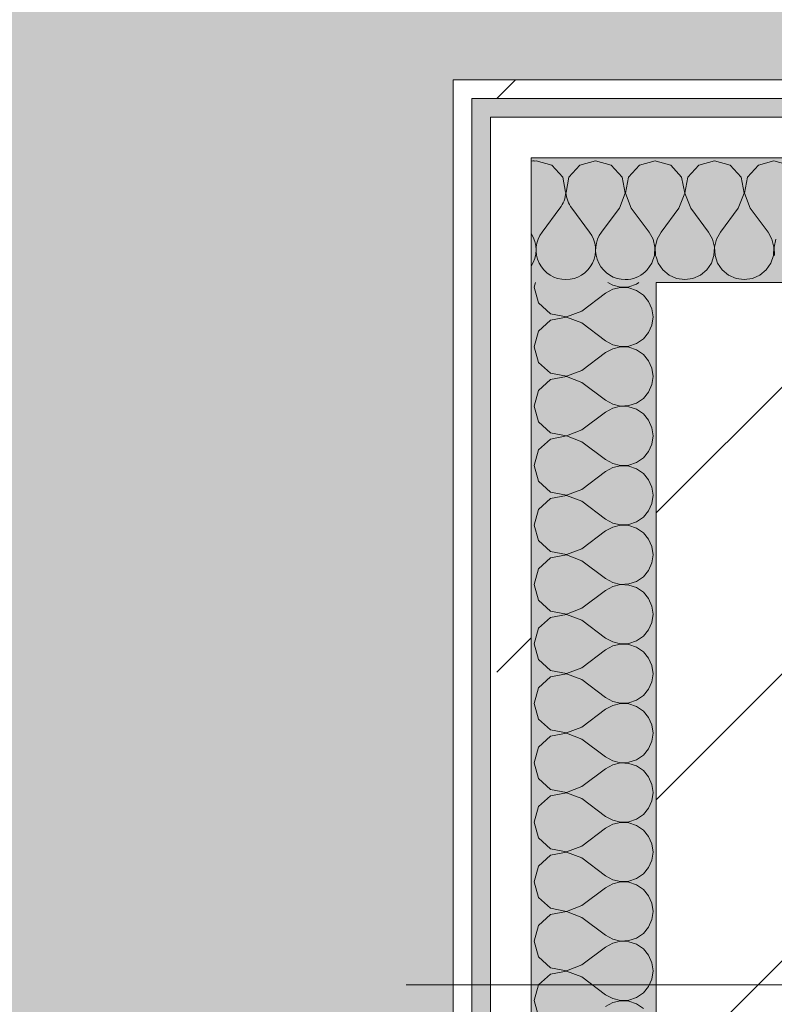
# Model space of a CAD drawing. Header units: millimetres. Extents: x -40968 to 13979, y -19284 to 4746.
# Tile 135 of 173: x -2175 to -1933, y -17020 to -16705. Entities that reach past the tile are written whole.
import ezdxf
from ezdxf.enums import TextEntityAlignment as Align

# ---------------------------------------------------------------- set-up
doc = ezdxf.new("R2010")
doc.units = ezdxf.units.MM
doc.header["$MEASUREMENT"] = 0
doc.linetypes.add('Wipeout_Contour', pattern=[1000, 0, -1000])
for name, color, linetype in [('10_ESTR_Pilars', 7, 'Continuous'), ('Nuevo_05_AUX_Treball', 7, 'Continuous'), ('Nuevo_08_E_Envans secs', 7, 'Continuous')]:
    doc.layers.add(name, color=color, linetype=linetype)
for name, color, linetype, lineweight in [('10_ESTR_Pilars_Pluma_Nº__20', 1, 'Continuous', 5), ('10_ESTR_Pilars_Pluma_Nº__28', 7, 'Continuous', 20), ('10_ESTR_Pilars_Pluma_Nº__42', 8, 'Continuous', 25), ('Nuevo_08_E_Envans secs_Pluma_Nº__1', 7, 'Continuous', 5), ('Nuevo_Sellos de Zona Archicad_Pluma_Nº__1', 7, 'Continuous', 5)]:
    doc.layers.add(name, color=color, linetype=linetype, lineweight=lineweight)
for name, color, linetype, lineweight, true_color in [('Nuevo_08_E_Envans secs_Pluma_Nº__102', 7, 'Continuous', 5, 0xcccccc), ('Nuevo_08_E_Envans secs_Pluma_Nº__171', 171, 'Continuous', 13, 0xaaaaff), ('Nuevo_08_E_Envans secs_Pluma_Nº__177', 7, 'Continuous', 15, 0xf7e046)]:
    doc.layers.add(name, color=color, linetype=linetype, lineweight=lineweight, true_color=true_color)
doc.styles.add('Estilo_Generado_1', font='txt')
pattern_1 = [(45, (0, 0), (-183.8478, 183.8478), [195, -65]), (45, (7e-14, 183.85), (-183.8478, 183.8478), [195, -65])]

# ---------------------------------------------------------------- blocks, each defined once
blk = doc.blocks.new('Planta 2_Passadís_5_1', base_point=(-1416.7, 3400.2))
at = {"layer": 'Nuevo_05_AUX_Treball', "linetype": 'Continuous', "lineweight": 0, "true_color": 0xe5e5e5}
blk.add_hatch(color=254, dxfattribs=at).paths.add_polyline_path([(-28277.4, 3863.45), (-28277.4, 2109.55), (-1619.32, 2109.55), (-1682.64, -12338.98), (-3637.99, -12338.98), (-3641.2, -17111.12), (363.89, -17130.66), (363.89, -11988.98), (6068.89, -11988.98), (6068.89, -9207.42), (358.89, -9207.42), (358.89, 2108.94), (7332.11, 2109.55), (7331.95, 3863.45)])
at = {"layer": 'Nuevo_Sellos de Zona Archicad_Pluma_Nº__1', "color": 7, "lineweight": 5, "style": 'Estilo_Generado_1'}
for tag, p in [('ROOM_NAME', (-1416.7, 3342.05)), ('ROOM_NUMBER', (-1416.7, 3117.65)), ('ROOM_AREA', (-1416.7, 2890.28))]:
    blk.add_attdef(tag, text='', height=120, dxfattribs=at).set_placement(p, align=Align.TOP_LEFT)
blk = doc.blocks.new('*X449')
at = {"layer": 'Nuevo_08_E_Envans secs_Pluma_Nº__102', "color": 254, "linetype": 'Continuous', "lineweight": 5, "true_color": 0xcccccc}
for p, q in [((-2001.9, -16765.17), (-2007.62, -16772.79)), ((-1998.1, -16765.17), (-1992.38, -16772.79)), ((-1988.03, -16772.06), (-1988.57, -16772.79))]:
    blk.add_line(p, q, dxfattribs=at)
for centre, start, end in [((-2009.52, -16759.45), 93.691, 99.5815), ((-2009.52, -16759.45), 323.1301, 356.309), ((-1990.48, -16759.45), 183.9463, 216.8699), ((-2019.05, -16778.5), 326.4651, 33.5349), ((-2000, -16778.5), 143.1301, 270), ((-2000, -16778.5), 270, 36.8699), ((-1980.95, -16778.5), 143.1301, 270), ((-1980.95, -16778.5), 270, 312.3068)]:
    blk.add_arc(centre, 9.52, start, end, dxfattribs=at)
blk = doc.blocks.new('*X450')
at = {"layer": 'Nuevo_08_E_Envans secs_Pluma_Nº__102', "color": 254, "linetype": 'Continuous', "lineweight": 5, "true_color": 0xcccccc}
for p, q in [((-1966.42, -16751.35), (-1971.11, -16750.02)), ((-1962.91, -16755.19), (-1966.42, -16751.35)), ((-1957.39, -16751.35), (-1960.9, -16755.19)), ((-1952.38, -16749.93), (-1957.39, -16751.35)), ((-1947.37, -16751.35), (-1952.38, -16749.93)), ((-1943.86, -16755.19), (-1947.37, -16751.35)), ((-1938.34, -16751.35), (-1941.85, -16755.19)), ((-1933.33, -16749.93), (-1938.34, -16751.35)), ((-1928.33, -16751.35), (-1933.33, -16749.93)), ((-1961.94, -16760.31), (-1962.91, -16755.19)), ((-1960.9, -16755.19), (-1961.87, -16760.31)), ((-1942.9, -16760.31), (-1943.86, -16755.19)), ((-1941.85, -16755.19), (-1942.82, -16760.31)), ((-1963.81, -16765.17), (-1961.94, -16760.31)), ((-1961.87, -16760.31), (-1960, -16765.17)), ((-1944.76, -16765.17), (-1942.9, -16760.31)), ((-1942.82, -16760.31), (-1940.95, -16765.17)), ((-1963.81, -16765.17), (-1969.52, -16772.79)), ((-1960, -16765.17), (-1954.29, -16772.79)), ((-1944.76, -16765.17), (-1950.48, -16772.79)), ((-1940.95, -16765.17), (-1935.24, -16772.79)), ((-1969.52, -16772.79), (-1970.8, -16775.08)), ((-1953.01, -16775.08), (-1954.29, -16772.79)), ((-1950.48, -16772.79), (-1951.75, -16775.08)), ((-1933.97, -16775.08), (-1935.24, -16772.79)), ((-1970.8, -16775.08), (-1971.11, -16776.43)), ((-1952.42, -16777.64), (-1953.01, -16775.08)), ((-1951.75, -16775.08), (-1952.34, -16777.64)), ((-1933.37, -16777.64), (-1933.97, -16775.08)), ((-1932.7, -16775.08), (-1933.29, -16777.64)), ((-1953.39, -16782.76), (-1952.55, -16780.27)), ((-1952.55, -16780.27), (-1952.42, -16777.64)), ((-1952.34, -16777.64), (-1952.22, -16780.27)), ((-1952.22, -16780.27), (-1951.38, -16782.76)), ((-1934.34, -16782.76), (-1933.5, -16780.27)), ((-1933.5, -16780.27), (-1933.37, -16777.64)), ((-1933.29, -16777.64), (-1933.17, -16780.27)), ((-1971.11, -16780.72), (-1970.42, -16782.76)), ((-1970.42, -16782.76), (-1968.94, -16784.92)), ((-1954.87, -16784.92), (-1953.39, -16782.76)), ((-1951.38, -16782.76), (-1949.89, -16784.92)), ((-1935.83, -16784.92), (-1934.34, -16782.76)), ((-1968.94, -16784.92), (-1966.91, -16786.6)), ((-1966.91, -16786.6), (-1964.51, -16787.66)), ((-1959.3, -16787.66), (-1956.9, -16786.6)), ((-1956.9, -16786.6), (-1954.87, -16784.92)), ((-1949.89, -16784.92), (-1947.86, -16786.6)), ((-1947.86, -16786.6), (-1945.46, -16787.66)), ((-1940.25, -16787.66), (-1937.85, -16786.6)), ((-1937.85, -16786.6), (-1935.83, -16784.92)), ((-1964.51, -16787.66), (-1961.9, -16788.02)), ((-1961.9, -16788.02), (-1959.3, -16787.66)), ((-1945.46, -16787.66), (-1942.86, -16788.02)), ((-1942.86, -16788.02), (-1940.25, -16787.66))]:
    blk.add_line(p, q, dxfattribs=at)
blk = doc.blocks.new('*X451')
at = {"layer": 'Nuevo_08_E_Envans secs_Pluma_Nº__102', "color": 254, "linetype": 'Continuous', "lineweight": 5, "true_color": 0xcccccc}
for p, q in [((-2009.52, -16749.93), (-2010.02, -16750.07)), ((-2004.52, -16751.35), (-2009.52, -16749.93)), ((-2001.01, -16755.19), (-2004.52, -16751.35)), ((-1995.48, -16751.35), (-1998.99, -16755.19)), ((-1990.48, -16749.93), (-1995.48, -16751.35)), ((-1985.47, -16751.35), (-1990.48, -16749.93)), ((-1981.96, -16755.19), (-1985.47, -16751.35)), ((-1976.44, -16751.35), (-1979.95, -16755.19)), ((-1971.43, -16749.93), (-1976.44, -16751.35)), ((-1971.11, -16750.02), (-1971.43, -16749.93)), ((-2000.1, -16759.99), (-2001.01, -16755.19)), ((-1998.99, -16755.19), (-1999.93, -16760.15)), ((-1980.99, -16760.31), (-1981.96, -16755.19)), ((-1979.95, -16755.19), (-1980.91, -16760.31)), ((-1982.86, -16765.17), (-1980.99, -16760.31)), ((-1980.91, -16760.31), (-1979.05, -16765.17)), ((-1982.86, -16765.17), (-1988.03, -16772.06)), ((-1979.05, -16765.17), (-1973.33, -16772.79)), ((-1972.06, -16775.08), (-1973.33, -16772.79)), ((-1971.47, -16777.64), (-1972.06, -16775.08)), ((-1971.11, -16776.43), (-1971.39, -16777.64)), ((-1972.43, -16782.76), (-1971.59, -16780.27)), ((-1971.59, -16780.27), (-1971.47, -16777.64)), ((-1971.39, -16777.64), (-1971.26, -16780.27)), ((-1971.26, -16780.27), (-1971.11, -16780.72)), ((-1973.92, -16784.92), (-1972.43, -16782.76)), ((-1974.6, -16785.49), (-1973.92, -16784.92))]:
    blk.add_line(p, q, dxfattribs=at)
blk = doc.blocks.new('Muro_138_1', base_point=(-1621.11, -16788.98))
at = {"color": 254, "linetype": 'Wipeout_Contour', "lineweight": 0, "ltscale": 50554.022042}
blk.add_wipeout([(-2030.11, -16729.98), (-2036.11, -16723.98), (-2036.11, -16729.98)], dxfattribs=at).dxf.layer = 'Nuevo_08_E_Envans secs'
at = {"color": 254, "linetype": 'Wipeout_Contour', "lineweight": 0, "ltscale": 50598.492917}
blk.add_wipeout([(-2011.11, -16748.98), (-2024.11, -16735.98), (-2024.11, -16748.98)], dxfattribs=at).dxf.layer = 'Nuevo_08_E_Envans secs'
at = {"layer": 'Nuevo_08_E_Envans secs_Pluma_Nº__171', "linetype": 'Continuous', "lineweight": 13, "true_color": 0xaaaaff}
h = blk.add_hatch(dxfattribs=at)
h.set_pattern_fill('Panellat_HPL_0001', color=161, style=0, pattern_type=2)
h.set_pattern_definition(pattern_1)
h.paths.add_polyline_path([(-2030.11, -16729.98), (-2036.11, -16723.98), (-2036.11, -16729.98)])
at = {"layer": 'Nuevo_08_E_Envans secs_Pluma_Nº__177', "linetype": 'Continuous', "lineweight": 15, "true_color": 0xf7e046}
h = blk.add_hatch(dxfattribs=at)
h.set_pattern_fill('Panellat_HPL_0001', color=53, style=0, pattern_type=2)
h.set_pattern_definition(pattern_1)
h.paths.add_polyline_path([(-2011.11, -16748.98), (-2024.11, -16735.98), (-2024.11, -16748.98)])
at = {"layer": 'Nuevo_08_E_Envans secs', "color": 7, "lineweight": 20}
blk.add_blockref('*X449', (0, 0), dxfattribs=at)
at = {"color": 254, "linetype": 'Wipeout_Contour', "lineweight": 0, "ltscale": 67298.955119}
blk.add_wipeout([(-2030.11, -16729.98), (-1562.11, -16729.98), (-1562.11, -16723.98), (-2030.11, -16723.98)], dxfattribs=at).dxf.layer = 'Nuevo_08_E_Envans secs'
at = {"color": 254, "linetype": 'Wipeout_Contour', "lineweight": 0, "ltscale": 67359.593913}
blk.add_wipeout([(-2011.11, -16748.98), (-1581.11, -16748.98), (-1581.11, -16735.98), (-2011.11, -16735.98)], dxfattribs=at).dxf.layer = 'Nuevo_08_E_Envans secs'
at = {"layer": 'Nuevo_08_E_Envans secs_Pluma_Nº__171', "linetype": 'Continuous', "lineweight": 13, "true_color": 0xaaaaff}
h = blk.add_hatch(dxfattribs=at)
h.set_pattern_fill('Panellat_HPL_0001', color=161, style=0, pattern_type=2)
h.set_pattern_definition(pattern_1)
h.paths.add_polyline_path([(-2030.11, -16729.98), (-1562.11, -16729.98), (-1562.11, -16723.98), (-2030.11, -16723.98)])
at = {"layer": 'Nuevo_08_E_Envans secs_Pluma_Nº__177', "linetype": 'Continuous', "lineweight": 15, "true_color": 0xf7e046}
h = blk.add_hatch(dxfattribs=at)
h.set_pattern_fill('Panellat_HPL_0001', color=53, style=0, pattern_type=2)
h.set_pattern_definition(pattern_1)
h.paths.add_polyline_path([(-2011.11, -16748.98), (-1581.11, -16748.98), (-1581.11, -16735.98), (-2011.11, -16735.98)])
at = {"layer": 'Nuevo_08_E_Envans secs_Pluma_Nº__1', "color": 7, "linetype": 'Continuous', "lineweight": 5}
for p, q in [((-1568.11, -16729.98), (-2024.11, -16729.98)), ((-1621.11, -16748.98), (-1971.11, -16748.98))]:
    blk.add_line(p, q, dxfattribs=at)
at = {"layer": 'Nuevo_08_E_Envans secs', "color": 7, "lineweight": 20}
blk.add_blockref('*X450', (0, 0), dxfattribs=at)
at = {"color": 254, "linetype": 'Wipeout_Contour', "lineweight": 0, "ltscale": 50546.469891}
blk.add_wipeout([(-2030.11, -16723.98), (-2036.11, -16723.98), (-2030.11, -16729.98)], dxfattribs=at).dxf.layer = 'Nuevo_08_E_Envans secs'
at = {"color": 254, "linetype": 'Wipeout_Contour', "lineweight": 0, "ltscale": 50583.157766}
blk.add_wipeout([(-2011.11, -16735.98), (-2024.11, -16735.98), (-2011.11, -16748.98)], dxfattribs=at).dxf.layer = 'Nuevo_08_E_Envans secs'
at = {"layer": 'Nuevo_08_E_Envans secs_Pluma_Nº__171', "linetype": 'Continuous', "lineweight": 13, "true_color": 0xaaaaff}
h = blk.add_hatch(dxfattribs=at)
h.set_pattern_fill('Panellat_HPL_0001', color=161, style=0, pattern_type=2)
h.set_pattern_definition(pattern_1)
h.paths.add_polyline_path([(-2030.11, -16723.98), (-2036.11, -16723.98), (-2030.11, -16729.98)])
at = {"layer": 'Nuevo_08_E_Envans secs_Pluma_Nº__177', "linetype": 'Continuous', "lineweight": 15, "true_color": 0xf7e046}
h = blk.add_hatch(dxfattribs=at)
h.set_pattern_fill('Panellat_HPL_0001', color=53, style=0, pattern_type=2)
h.set_pattern_definition(pattern_1)
h.paths.add_polyline_path([(-2011.11, -16735.98), (-2024.11, -16735.98), (-2011.11, -16748.98)])
at = {"layer": 'Nuevo_08_E_Envans secs_Pluma_Nº__1', "color": 7, "linetype": 'Continuous', "lineweight": 5}
for p, q in [((-2030.11, -16729.98), (-2030.11, -16735.98)), ((-2024.11, -16729.98), (-2030.11, -16729.98)), ((-2024.11, -16735.98), (-2024.11, -16748.98)), ((-2011.11, -16735.98), (-2024.11, -16735.98)), ((-1581.11, -16735.98), (-2011.11, -16735.98)), ((-2011.11, -16748.98), (-2011.11, -16788.98)), ((-1971.11, -16748.98), (-2011.11, -16748.98))]:
    blk.add_line(p, q, dxfattribs=at)
at = {"layer": 'Nuevo_08_E_Envans secs_Pluma_Nº__1', "color": 7, "linetype": 'Continuous', "lineweight": 5, "flags": 128}
for points in [[(-2036.11, -16723.98), (-2036.11, -16729.98)], [(-1562.11, -16723.98), (-2036.11, -16723.98)]]:
    blk.add_lwpolyline(points, dxfattribs=at)
at = {"layer": 'Nuevo_08_E_Envans secs', "color": 7, "lineweight": 20}
blk.add_blockref('*X451', (0, 0), dxfattribs=at)
blk = doc.blocks.new('*X457')
at = {"layer": 'Nuevo_08_E_Envans secs_Pluma_Nº__102', "color": 254, "linetype": 'Continuous', "lineweight": 5, "true_color": 0xcccccc}
for p, q in [((-2009.73, -16788.98), (-2010.16, -16790.48)), ((-1986.57, -16788.98), (-1985, -16789.84)), ((-1985, -16789.84), (-1982.44, -16790.44)), ((-1979.82, -16790.31), (-1977.33, -16789.47)), ((-1977.33, -16789.47), (-1976.61, -16788.98)), ((-2010.16, -16790.48), (-2008.73, -16795.48)), ((-1994.92, -16798.1), (-1987.3, -16792.38)), ((-1985, -16791.11), (-1987.3, -16792.38)), ((-1982.44, -16790.51), (-1985, -16791.11)), ((-1982.44, -16790.44), (-1979.82, -16790.31)), ((-1979.82, -16790.64), (-1982.44, -16790.51)), ((-1977.33, -16791.48), (-1979.82, -16790.64)), ((-1975.16, -16792.97), (-1977.33, -16791.48)), ((-1973.48, -16794.99), (-1975.16, -16792.97)), ((-2008.73, -16795.48), (-2004.89, -16798.99)), ((-1972.42, -16797.4), (-1973.48, -16794.99)), ((-2004.89, -16798.99), (-1999.78, -16799.96)), ((-1999.78, -16799.96), (-1994.92, -16798.1)), ((-1972.06, -16800), (-1972.42, -16797.4)), ((-2004.89, -16801.01), (-2008.73, -16804.52)), ((-1999.78, -16800.04), (-2004.89, -16801.01)), ((-1994.92, -16801.9), (-1999.78, -16800.04)), ((-1994.92, -16801.9), (-1987.3, -16807.62)), ((-1973.48, -16805.01), (-1972.42, -16802.6)), ((-1972.42, -16802.6), (-1972.06, -16800)), ((-2008.73, -16804.52), (-2010.16, -16809.52)), ((-1975.16, -16807.03), (-1973.48, -16805.01)), ((-1987.3, -16807.62), (-1985, -16808.89)), ((-1985, -16808.89), (-1982.44, -16809.49)), ((-1979.82, -16809.36), (-1977.33, -16808.52)), ((-1977.33, -16808.52), (-1975.16, -16807.03)), ((-2010.16, -16809.52), (-2008.73, -16814.53)), ((-1994.92, -16817.14), (-1987.3, -16811.43)), ((-1985, -16810.16), (-1987.3, -16811.43)), ((-1982.44, -16809.56), (-1985, -16810.16)), ((-1982.44, -16809.49), (-1979.82, -16809.36)), ((-1979.82, -16809.69), (-1982.44, -16809.56)), ((-1977.33, -16810.53), (-1979.82, -16809.69)), ((-1975.16, -16812.02), (-1977.33, -16810.53)), ((-1973.48, -16814.04), (-1975.16, -16812.02)), ((-2008.73, -16814.53), (-2004.89, -16818.04)), ((-1972.42, -16816.45), (-1973.48, -16814.04)), ((-2004.89, -16818.04), (-1999.78, -16819.01)), ((-1999.78, -16819.01), (-1994.92, -16817.14)), ((-1972.06, -16819.05), (-1972.42, -16816.45)), ((-2004.89, -16820.05), (-2008.73, -16823.56)), ((-1999.78, -16819.09), (-2004.89, -16820.05)), ((-1994.92, -16820.95), (-1999.78, -16819.09)), ((-1994.92, -16820.95), (-1987.3, -16826.67)), ((-1973.48, -16824.05), (-1972.42, -16821.65)), ((-1972.42, -16821.65), (-1972.06, -16819.05)), ((-2008.73, -16823.56), (-2010.16, -16828.57)), ((-1975.16, -16826.08), (-1973.48, -16824.05)), ((-1987.3, -16826.67), (-1985, -16827.94)), ((-1985, -16827.94), (-1982.44, -16828.53)), ((-1979.82, -16828.41), (-1977.33, -16827.57)), ((-1977.33, -16827.57), (-1975.16, -16826.08)), ((-2010.16, -16828.57), (-2008.73, -16833.58)), ((-1994.92, -16836.19), (-1987.3, -16830.48)), ((-1985, -16829.2), (-1987.3, -16830.48)), ((-1982.44, -16828.61), (-1985, -16829.2)), ((-1982.44, -16828.53), (-1979.82, -16828.41)), ((-1979.82, -16828.74), (-1982.44, -16828.61)), ((-1977.33, -16829.58), (-1979.82, -16828.74)), ((-1975.16, -16831.06), (-1977.33, -16829.58)), ((-1973.48, -16833.09), (-1975.16, -16831.06)), ((-2008.73, -16833.58), (-2004.89, -16837.09)), ((-1972.42, -16835.49), (-1973.48, -16833.09)), ((-2004.89, -16837.09), (-1999.78, -16838.06)), ((-1999.78, -16838.06), (-1994.92, -16836.19)), ((-1972.06, -16838.1), (-1972.42, -16835.49)), ((-2004.89, -16839.1), (-2008.73, -16842.61)), ((-1999.78, -16838.13), (-2004.89, -16839.1)), ((-1994.92, -16840), (-1999.78, -16838.13)), ((-1994.92, -16840), (-1987.3, -16845.71)), ((-1972.42, -16840.7), (-1972.06, -16838.1)), ((-2008.73, -16842.61), (-2010.16, -16847.62)), ((-1975.16, -16845.13), (-1973.48, -16843.1)), ((-1973.48, -16843.1), (-1972.42, -16840.7)), ((-1987.3, -16845.71), (-1985, -16846.99)), ((-1979.82, -16847.45), (-1977.33, -16846.61)), ((-1977.33, -16846.61), (-1975.16, -16845.13)), ((-2010.16, -16847.62), (-2008.73, -16852.63)), ((-1994.92, -16855.24), (-1987.3, -16849.52)), ((-1985, -16848.25), (-1987.3, -16849.52)), ((-1985, -16846.99), (-1982.44, -16847.58)), ((-1982.44, -16847.66), (-1985, -16848.25)), ((-1982.44, -16847.58), (-1979.82, -16847.45)), ((-1979.82, -16847.78), (-1982.44, -16847.66)), ((-1977.33, -16848.62), (-1979.82, -16847.78)), ((-1975.16, -16850.11), (-1977.33, -16848.62)), ((-2008.73, -16852.63), (-2004.89, -16856.14)), ((-1973.48, -16852.14), (-1975.16, -16850.11)), ((-1972.42, -16854.54), (-1973.48, -16852.14)), ((-2004.89, -16856.14), (-1999.78, -16857.1)), ((-1999.78, -16857.1), (-1994.92, -16855.24)), ((-1972.06, -16857.14), (-1972.42, -16854.54)), ((-2004.89, -16858.15), (-2008.73, -16861.66)), ((-1999.78, -16857.18), (-2004.89, -16858.15)), ((-1994.92, -16859.05), (-1999.78, -16857.18)), ((-1994.92, -16859.05), (-1987.3, -16864.76)), ((-1972.42, -16859.75), (-1972.06, -16857.14)), ((-2008.73, -16861.66), (-2010.16, -16866.67)), ((-1975.16, -16864.17), (-1973.48, -16862.15)), ((-1973.48, -16862.15), (-1972.42, -16859.75)), ((-1987.3, -16864.76), (-1985, -16866.03)), ((-1979.82, -16866.5), (-1977.33, -16865.66)), ((-1977.33, -16865.66), (-1975.16, -16864.17)), ((-2010.16, -16866.67), (-2008.73, -16871.67)), ((-1994.92, -16874.29), (-1987.3, -16868.57)), ((-1985, -16867.3), (-1987.3, -16868.57)), ((-1985, -16866.03), (-1982.44, -16866.63)), ((-1982.44, -16866.71), (-1985, -16867.3)), ((-1982.44, -16866.63), (-1979.82, -16866.5)), ((-1979.82, -16866.83), (-1982.44, -16866.71)), ((-1977.33, -16867.67), (-1979.82, -16866.83)), ((-1975.16, -16869.16), (-1977.33, -16867.67)), ((-2008.73, -16871.67), (-2004.89, -16875.19)), ((-1973.48, -16871.18), (-1975.16, -16869.16)), ((-1972.42, -16873.59), (-1973.48, -16871.18)), ((-2004.89, -16875.19), (-1999.78, -16876.15)), ((-1999.78, -16876.15), (-1994.92, -16874.29)), ((-1972.06, -16876.19), (-1972.42, -16873.59)), ((-2004.89, -16877.2), (-2008.73, -16880.71)), ((-1999.78, -16876.23), (-2004.89, -16877.2)), ((-1994.92, -16878.1), (-1999.78, -16876.23)), ((-1994.92, -16878.1), (-1987.3, -16883.81)), ((-1972.42, -16878.79), (-1972.06, -16876.19)), ((-2008.73, -16880.71), (-2010.16, -16885.71)), ((-1975.16, -16883.22), (-1973.48, -16881.2)), ((-1973.48, -16881.2), (-1972.42, -16878.79)), ((-1987.3, -16883.81), (-1985, -16885.08)), ((-1979.82, -16885.55), (-1977.33, -16884.71)), ((-1977.33, -16884.71), (-1975.16, -16883.22)), ((-2010.16, -16885.71), (-2008.73, -16890.72)), ((-1994.92, -16893.33), (-1987.3, -16887.62)), ((-1985, -16886.35), (-1987.3, -16887.62)), ((-1985, -16885.08), (-1982.44, -16885.68)), ((-1982.44, -16885.75), (-1985, -16886.35)), ((-1982.44, -16885.68), (-1979.82, -16885.55)), ((-1979.82, -16885.88), (-1982.44, -16885.75)), ((-1977.33, -16886.72), (-1979.82, -16885.88)), ((-1975.16, -16888.21), (-1977.33, -16886.72)), ((-2008.73, -16890.72), (-2004.89, -16894.23)), ((-1973.48, -16890.23), (-1975.16, -16888.21)), ((-1972.42, -16892.64), (-1973.48, -16890.23)), ((-1999.78, -16895.2), (-1994.92, -16893.33)), ((-1972.06, -16895.24), (-1972.42, -16892.64)), ((-2004.89, -16896.24), (-2008.73, -16899.75)), ((-2004.89, -16894.23), (-1999.78, -16895.2)), ((-1999.78, -16895.28), (-2004.89, -16896.24)), ((-1994.92, -16897.14), (-1999.78, -16895.28)), ((-1994.92, -16897.14), (-1987.3, -16902.86)), ((-1972.42, -16897.84), (-1972.06, -16895.24)), ((-2008.73, -16899.75), (-2010.16, -16904.76)), ((-1975.16, -16902.27), (-1973.48, -16900.25)), ((-1973.48, -16900.25), (-1972.42, -16897.84)), ((-1987.3, -16902.86), (-1985, -16904.13)), ((-1977.33, -16903.76), (-1975.16, -16902.27)), ((-2010.16, -16904.76), (-2008.73, -16909.77)), ((-1994.92, -16912.38), (-1987.3, -16906.67)), ((-1985, -16905.4), (-1987.3, -16906.67)), ((-1985, -16904.13), (-1982.44, -16904.72)), ((-1982.44, -16904.8), (-1985, -16905.4)), ((-1982.44, -16904.72), (-1979.82, -16904.6)), ((-1979.82, -16904.93), (-1982.44, -16904.8)), ((-1979.82, -16904.6), (-1977.33, -16903.76)), ((-1977.33, -16905.77), (-1979.82, -16904.93)), ((-1975.16, -16907.26), (-1977.33, -16905.77)), ((-2008.73, -16909.77), (-2004.89, -16913.28)), ((-1973.48, -16909.28), (-1975.16, -16907.26)), ((-1972.42, -16911.68), (-1973.48, -16909.28)), ((-1999.78, -16914.25), (-1994.92, -16912.38)), ((-1972.06, -16914.29), (-1972.42, -16911.68)), ((-2004.89, -16915.29), (-2008.73, -16918.8)), ((-2004.89, -16913.28), (-1999.78, -16914.25)), ((-1999.78, -16914.32), (-2004.89, -16915.29)), ((-1994.92, -16916.19), (-1999.78, -16914.32)), ((-1994.92, -16916.19), (-1987.3, -16921.9)), ((-1972.42, -16916.89), (-1972.06, -16914.29)), ((-2008.73, -16918.8), (-2010.16, -16923.81)), ((-1975.16, -16921.32), (-1973.48, -16919.29)), ((-1973.48, -16919.29), (-1972.42, -16916.89)), ((-1987.3, -16921.9), (-1985, -16923.18)), ((-1977.33, -16922.8), (-1975.16, -16921.32)), ((-2010.16, -16923.81), (-2008.73, -16928.82)), ((-1994.92, -16931.43), (-1987.3, -16925.71)), ((-1985, -16924.44), (-1987.3, -16925.71)), ((-1985, -16923.18), (-1982.44, -16923.77)), ((-1982.44, -16923.85), (-1985, -16924.44)), ((-1982.44, -16923.77), (-1979.82, -16923.64)), ((-1979.82, -16923.98), (-1982.44, -16923.85)), ((-1979.82, -16923.64), (-1977.33, -16922.8)), ((-1977.33, -16924.81), (-1979.82, -16923.98)), ((-1975.16, -16926.3), (-1977.33, -16924.81)), ((-2008.73, -16928.82), (-2004.89, -16932.33)), ((-1973.48, -16928.33), (-1975.16, -16926.3)), ((-1972.42, -16930.73), (-1973.48, -16928.33)), ((-1999.78, -16933.29), (-1994.92, -16931.43)), ((-1972.06, -16933.33), (-1972.42, -16930.73)), ((-2004.89, -16934.34), (-2008.73, -16937.85)), ((-2004.89, -16932.33), (-1999.78, -16933.29)), ((-1999.78, -16933.37), (-2004.89, -16934.34)), ((-1994.92, -16935.24), (-1999.78, -16933.37)), ((-1972.42, -16935.94), (-1972.06, -16933.33)), ((-2008.73, -16937.85), (-2010.16, -16942.86)), ((-1994.92, -16935.24), (-1987.3, -16940.95)), ((-1975.16, -16940.36), (-1973.48, -16938.34)), ((-1973.48, -16938.34), (-1972.42, -16935.94)), ((-1987.3, -16940.95), (-1985, -16942.22)), ((-1977.33, -16941.85), (-1975.16, -16940.36)), ((-2010.16, -16942.86), (-2008.73, -16947.86)), ((-1985, -16943.49), (-1987.3, -16944.76)), ((-1985, -16942.22), (-1982.44, -16942.82)), ((-1982.44, -16942.9), (-1985, -16943.49)), ((-1982.44, -16942.82), (-1979.82, -16942.69)), ((-1979.82, -16943.02), (-1982.44, -16942.9)), ((-1979.82, -16942.69), (-1977.33, -16941.85)), ((-1977.33, -16943.86), (-1979.82, -16943.02)), ((-1975.16, -16945.35), (-1977.33, -16943.86)), ((-1994.92, -16950.48), (-1987.3, -16944.76)), ((-1973.48, -16947.37), (-1975.16, -16945.35)), ((-1972.42, -16949.78), (-1973.48, -16947.37)), ((-2008.73, -16947.86), (-2004.89, -16951.38)), ((-1999.78, -16952.34), (-1994.92, -16950.48)), ((-1972.06, -16952.38), (-1972.42, -16949.78)), ((-2004.89, -16953.39), (-2008.73, -16956.9)), ((-2004.89, -16951.38), (-1999.78, -16952.34)), ((-1999.78, -16952.42), (-2004.89, -16953.39)), ((-1994.92, -16954.29), (-1999.78, -16952.42)), ((-1972.42, -16954.98), (-1972.06, -16952.38)), ((-2008.73, -16956.9), (-2010.16, -16961.9)), ((-1994.92, -16954.29), (-1987.3, -16960)), ((-1973.48, -16957.39), (-1972.42, -16954.98)), ((-1987.3, -16960), (-1985, -16961.27)), ((-1977.33, -16960.9), (-1975.16, -16959.41)), ((-1975.16, -16959.41), (-1973.48, -16957.39)), ((-2010.16, -16961.9), (-2008.73, -16966.91)), ((-1985, -16962.54), (-1987.3, -16963.81)), ((-1985, -16961.27), (-1982.44, -16961.87)), ((-1982.44, -16961.94), (-1985, -16962.54)), ((-1982.44, -16961.87), (-1979.82, -16961.74)), ((-1979.82, -16962.07), (-1982.44, -16961.94)), ((-1979.82, -16961.74), (-1977.33, -16960.9)), ((-1977.33, -16962.91), (-1979.82, -16962.07)), ((-1975.16, -16964.4), (-1977.33, -16962.91)), ((-1994.92, -16969.52), (-1987.3, -16963.81)), ((-1973.48, -16966.42), (-1975.16, -16964.4)), ((-1972.42, -16968.83), (-1973.48, -16966.42)), ((-2008.73, -16966.91), (-2004.89, -16970.42)), ((-1999.78, -16971.39), (-1994.92, -16969.52)), ((-1972.06, -16971.43), (-1972.42, -16968.83)), ((-2004.89, -16972.43), (-2008.73, -16975.95)), ((-2004.89, -16970.42), (-1999.78, -16971.39)), ((-1999.78, -16971.47), (-2004.89, -16972.43)), ((-1994.92, -16973.33), (-1999.78, -16971.47)), ((-1972.42, -16974.03), (-1972.06, -16971.43)), ((-2008.73, -16975.95), (-2010.16, -16980.95)), ((-1994.92, -16973.33), (-1987.3, -16979.05)), ((-1973.48, -16976.44), (-1972.42, -16974.03)), ((-1987.3, -16979.05), (-1985, -16980.32)), ((-1977.33, -16979.95), (-1975.16, -16978.46)), ((-1975.16, -16978.46), (-1973.48, -16976.44)), ((-2010.16, -16980.95), (-2008.73, -16985.96)), ((-1985, -16981.59), (-1987.3, -16982.86)), ((-1985, -16980.32), (-1982.44, -16980.91)), ((-1982.44, -16980.99), (-1985, -16981.59)), ((-1982.44, -16980.91), (-1979.82, -16980.79)), ((-1979.82, -16981.12), (-1982.44, -16980.99)), ((-1979.82, -16980.79), (-1977.33, -16979.95)), ((-1977.33, -16981.96), (-1979.82, -16981.12)), ((-1975.16, -16983.45), (-1977.33, -16981.96)), ((-1994.92, -16988.57), (-1987.3, -16982.86)), ((-1973.48, -16985.47), (-1975.16, -16983.45)), ((-1972.42, -16987.87), (-1973.48, -16985.47)), ((-2008.73, -16985.96), (-2004.89, -16989.47)), ((-1999.78, -16990.44), (-1994.92, -16988.57)), ((-1972.06, -16990.48), (-1972.42, -16987.87)), ((-2004.89, -16991.48), (-2008.73, -16994.99)), ((-2004.89, -16989.47), (-1999.78, -16990.44)), ((-1999.78, -16990.51), (-2004.89, -16991.48)), ((-1994.92, -16992.38), (-1999.78, -16990.51)), ((-1972.42, -16993.08), (-1972.06, -16990.48)), ((-2008.73, -16994.99), (-2010.16, -17000)), ((-1994.92, -16992.38), (-1987.3, -16998.1)), ((-1973.48, -16995.48), (-1972.42, -16993.08)), ((-1987.3, -16998.1), (-1985, -16999.37)), ((-1977.33, -16998.99), (-1975.16, -16997.51)), ((-1975.16, -16997.51), (-1973.48, -16995.48)), ((-2010.16, -17000), (-2008.73, -17005.01)), ((-1985, -17000.63), (-1987.3, -17001.9)), ((-1985, -16999.37), (-1982.44, -16999.96)), ((-1982.44, -17000.04), (-1985, -17000.63)), ((-1982.44, -16999.96), (-1979.82, -16999.83)), ((-1979.82, -17000.17), (-1982.44, -17000.04)), ((-1979.82, -16999.83), (-1977.33, -16998.99)), ((-1977.33, -17001.01), (-1979.82, -17000.17)), ((-1975.16, -17002.49), (-1977.33, -17001.01)), ((-1994.92, -17007.62), (-1987.3, -17001.9)), ((-1973.48, -17004.52), (-1975.16, -17002.49)), ((-1972.42, -17006.92), (-1973.48, -17004.52)), ((-2008.73, -17005.01), (-2004.89, -17008.52)), ((-1999.78, -17009.49), (-1994.92, -17007.62)), ((-1972.06, -17009.52), (-1972.42, -17006.92)), ((-2004.89, -17010.53), (-2008.73, -17014.04)), ((-2004.89, -17008.52), (-1999.78, -17009.49)), ((-1999.78, -17009.56), (-2004.89, -17010.53)), ((-1994.92, -17011.43), (-1999.78, -17009.56)), ((-1972.42, -17012.13), (-1972.06, -17009.52)), ((-2008.73, -17014.04), (-2010.16, -17019.05)), ((-1994.92, -17011.43), (-1987.3, -17017.14)), ((-1973.48, -17014.53), (-1972.42, -17012.13)), ((-1987.3, -17017.14), (-1985, -17018.41)), ((-1977.33, -17018.04), (-1975.16, -17016.55)), ((-1975.16, -17016.55), (-1973.48, -17014.53)), ((-2010.16, -17019.05), (-2008.73, -17024.05)), ((-1985, -17019.68), (-1987.3, -17020.95)), ((-1985, -17018.41), (-1982.44, -17019.01)), ((-1982.44, -17019.09), (-1985, -17019.68)), ((-1982.44, -17019.01), (-1979.82, -17018.88)), ((-1979.82, -17019.21), (-1982.44, -17019.09)), ((-1979.82, -17018.88), (-1977.33, -17018.04)), ((-1977.33, -17020.05), (-1979.82, -17019.21)), ((-1975.16, -17021.54), (-1977.33, -17020.05))]:
    blk.add_line(p, q, dxfattribs=at)
blk = doc.blocks.new('Muro_139_1', base_point=(-1971.11, -16788.98))
at = {"color": 254, "linetype": 'Wipeout_Contour', "lineweight": 0, "ltscale": 68208.515341}
blk.add_wipeout([(-2036.11, -16729.98), (-2036.11, -17130.98), (-2030.11, -17130.98), (-2030.11, -16729.98)], dxfattribs=at).dxf.layer = 'Nuevo_08_E_Envans secs'
at = {"color": 254, "linetype": 'Wipeout_Contour', "lineweight": 0, "ltscale": 68238.880816}
blk.add_wipeout([(-2024.11, -16748.98), (-2024.11, -17130.98), (-2011.11, -17130.98), (-2011.11, -16748.98)], dxfattribs=at).dxf.layer = 'Nuevo_08_E_Envans secs'
at = {"layer": 'Nuevo_08_E_Envans secs_Pluma_Nº__171', "linetype": 'Continuous', "lineweight": 13, "true_color": 0xaaaaff}
h = blk.add_hatch(dxfattribs=at)
h.set_pattern_fill('Panellat_HPL_0001', color=161, style=0, pattern_type=2)
h.set_pattern_definition(pattern_1)
h.paths.add_polyline_path([(-2036.11, -16729.98), (-2036.11, -17130.98), (-2030.11, -17130.98), (-2030.11, -16729.98)])
at = {"layer": 'Nuevo_08_E_Envans secs_Pluma_Nº__177', "linetype": 'Continuous', "lineweight": 15, "true_color": 0xf7e046}
h = blk.add_hatch(dxfattribs=at)
h.set_pattern_fill('Panellat_HPL_0001', color=53, style=0, pattern_type=2)
h.set_pattern_definition(pattern_1)
h.paths.add_polyline_path([(-2024.11, -16748.98), (-2024.11, -17130.98), (-2011.11, -17130.98), (-2011.11, -16748.98)])
at = {"layer": 'Nuevo_08_E_Envans secs_Pluma_Nº__1', "color": 7, "linetype": 'Continuous', "lineweight": 5}
for p, q in [((-2030.11, -16729.98), (-2030.11, -16735.98)), ((-2030.11, -16735.98), (-2030.11, -17130.98)), ((-2024.11, -16735.98), (-2024.11, -16748.98)), ((-2024.11, -16748.98), (-2024.11, -17130.98)), ((-2011.11, -16748.98), (-2011.11, -16788.98)), ((-2011.11, -16788.98), (-2011.11, -17130.98))]:
    blk.add_line(p, q, dxfattribs=at)
at = {"layer": 'Nuevo_08_E_Envans secs_Pluma_Nº__1', "color": 7, "linetype": 'Continuous', "lineweight": 5, "flags": 128}
blk.add_lwpolyline([(-2036.11, -16729.98), (-2036.11, -17130.98)], dxfattribs=at)
at = {"layer": 'Nuevo_08_E_Envans secs', "color": 7, "lineweight": 20}
blk.add_blockref('*X457', (0, 0), dxfattribs=at)
blk = doc.blocks.new('Pilar_26_1', base_point=(-1796.11, -17013.98))
at = {"color": 254, "linetype": 'Wipeout_Contour', "lineweight": 0, "ltscale": 68437.672643}
blk.add_wipeout([(-1971.11, -17238.98), (-1621.11, -17238.98), (-1621.11, -16788.98), (-1971.11, -16788.98)], dxfattribs=at).dxf.layer = '10_ESTR_Pilars'
at = {"layer": '10_ESTR_Pilars_Pluma_Nº__42', "linetype": 'Continuous', "lineweight": 25}
h = blk.add_hatch(dxfattribs=at)
h.set_pattern_fill('00_GCT_trama_45º_e1_400__05', color=8, style=0, pattern_type=2)
h.set_pattern_definition([(45, (0, 0), (-45.96194, 45.96194), [])])
h.paths.add_polyline_path([(-1971.11, -17238.98), (-1621.11, -17238.98), (-1621.11, -16788.98), (-1971.11, -16788.98)])
at = {"layer": '10_ESTR_Pilars_Pluma_Nº__20', "color": 1, "linetype": 'Continuous', "lineweight": 5}
blk.add_line((-1876.11, -17013.98), (-2051.11, -17013.98), dxfattribs=at)
at = {"layer": '10_ESTR_Pilars_Pluma_Nº__28', "color": 7, "linetype": 'Continuous', "lineweight": 20, "flags": 128}
blk.add_lwpolyline([(-1971.11, -17238.98), (-1621.11, -17238.98), (-1621.11, -16788.98), (-1971.11, -16788.98)], close=True, dxfattribs=at)

msp = doc.modelspace()

# ---------------------------------------------------------------- block references
at = {"layer": 'Nuevo_05_AUX_Treball', "color": 7, "linetype": 'Continuous', "lineweight": 5}
msp.add_blockref('Planta 2_Passadís_5_1', (-1416.7, 3400.2), dxfattribs=at)

# ---------------------------------------------------------------- next in the draw order: block references
at = {"layer": 'Nuevo_08_E_Envans secs', "color": 7, "lineweight": 20}
msp.add_blockref('Muro_138_1', (-1621.11, -16788.98), dxfattribs=at)

# ---------------------------------------------------------------- next in the draw order: block references
msp.add_blockref('Muro_139_1', (-1971.11, -16788.98), dxfattribs=at)

# ---------------------------------------------------------------- next in the draw order: block references
at = {"layer": '10_ESTR_Pilars', "color": 7, "lineweight": 20}
msp.add_blockref('Pilar_26_1', (-1796.11, -17013.98), dxfattribs=at)

doc.saveas('drawing.dxf')
